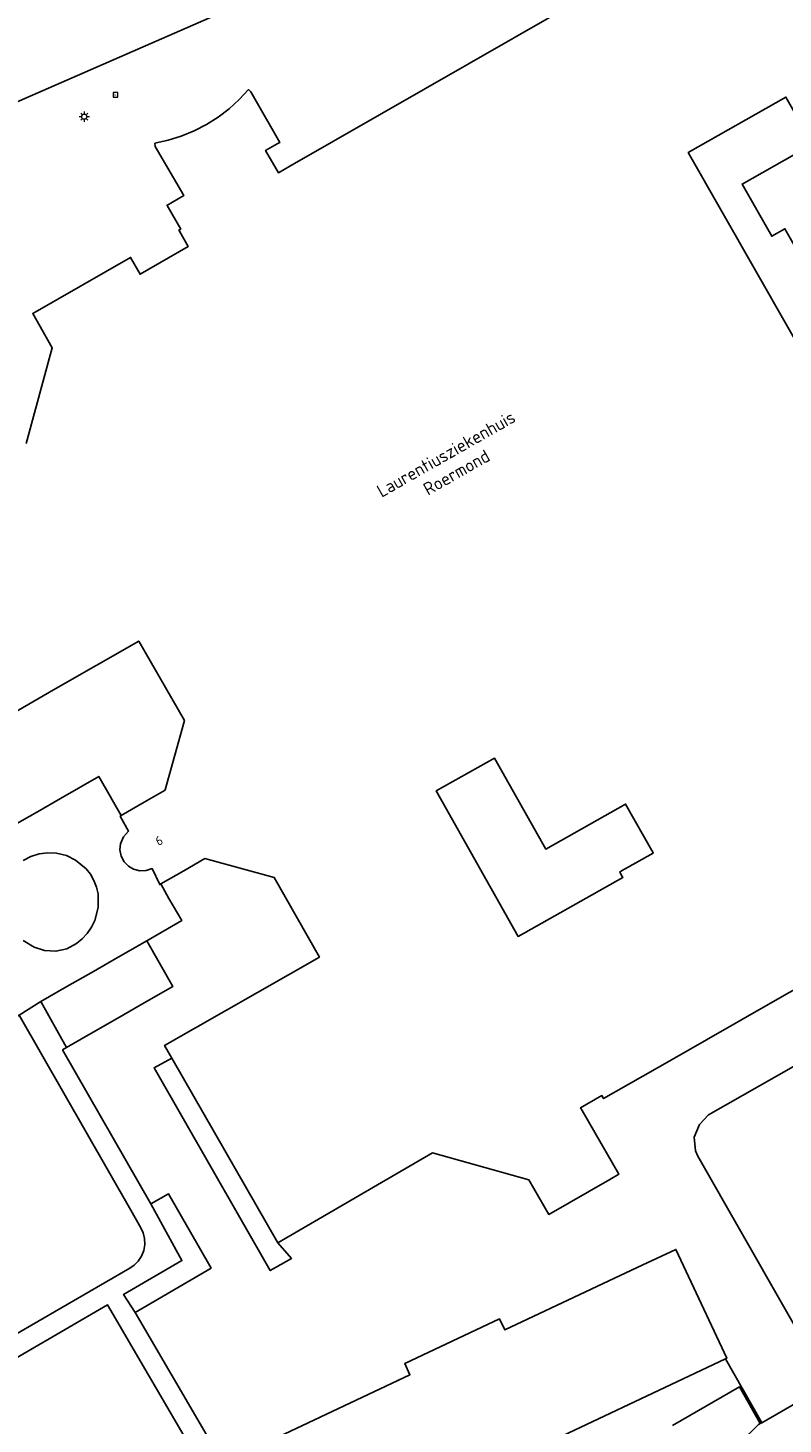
# Model space of a CAD drawing. Header units: metres. Extents: x 197147 to 199131, y 355511 to 356703.
# Tile 51 of 225: x 197740 to 197814, y 355943 to 356080. Entities that reach past the tile are written whole.
import ezdxf
from ezdxf.enums import TextEntityAlignment as Align

# ---------------------------------------------------------------- set-up
doc = ezdxf.new("R2010")
doc.units = ezdxf.units.M
for name, color, linetype in [('B-WE-GR-GRAS-GV', 252, 'Continuous'), ('B-WE-GR-GROENVOORZIENING-GV', 252, 'Continuous'), ('B-WE-IE-MEUBILAIR_WEGMEUBILAIR-S', 252, 'Continuous'), ('B-WE-OG-BEBOUWING-GV', 252, 'Continuous'), ('B-WE-OG-BEBOUWING_HUISNUMMER-T18', 252, 'Continuous'), ('B-WE-OG-BEBOUWING_STRAATNAAM-T35', 252, 'Continuous'), ('B-WE-OG-TERREIN_ERF-GV', 252, 'Continuous'), ('B-WE-RI-HWA_KOLK-S', 253, 'Continuous'), ('B-WE-VH-VERHARDING_ASFALT-GV', 253, 'Continuous'), ('B-WE-VH-VERHARDING_GESLOTEN-GV', 253, 'Continuous'), ('B-WE-VH-VERHARDING_HALFVERHARDING-GV', 253, 'Continuous'), ('B-WE-VH-VERHARDING_OPEN-GV', 253, 'Continuous')]:
    doc.layers.add(name, color=color, linetype=linetype)
doc.styles.add('NLCS-ISO-M-T18', font='NLCS-ISO.ttf', dxfattribs={"height": 1.8})
doc.styles.add('NLCS-ISO-M200-T25', font='NLCS-ISO.ttf')

# ---------------------------------------------------------------- blocks, each defined once
blk = doc.blocks.new('BGT-LICHTMAST-SO')
at = {"color": 0, "linetype": 'ByBlock', "lineweight": 18}
for points in [[(-1.25, 0), (-2, 0)], [(-1.41, 1.41), (-0.88, 0.88)], [(0, 2), (0, 1.25)], [(0.88, 0.88), (1.41, 1.41)], [(2, 0), (1.25, 0)], [(-1.41, -1.41), (-0.88, -0.88)], [(0, -1.25), (0, -2)], [(0.88, -0.88), (1.41, -1.41)]]:
    blk.add_lwpolyline(points, dxfattribs=at)
blk.add_circle((0, 0), 1, dxfattribs=at)
blk = doc.blocks.new('BGT-KOLK-SO')
at = {"color": 0, "linetype": 'ByBlock', "lineweight": 18}
blk.add_lwpolyline([(-0.045, -0.045), (0.045, -0.045), (0.045, 0.045), (-0.045, 0.045)], close=True, dxfattribs=at)
at = {"color": 0, "linetype": 'ByBlock', "lineweight": 18, "style": 'NLCS-ISO-M-T18'}
blk.add_text('k', height=0.06, dxfattribs=at).set_placement((0, 0), align=Align.MIDDLE_CENTER)

msp = doc.modelspace()

# ---------------------------------------------------------------- linework, layer by layer
at = {"layer": 'B-WE-GR-GRAS-GV', "flags": 128}
msp.add_lwpolyline([(197720.564, 355972.385), (197732.103, 355947.875), (197750.195, 355958.35), (197750.626, 355958.655), (197751.015, 355959.057), (197751.33, 355959.547), (197751.545, 355960.101), (197751.643, 355960.687), (197751.622, 355961.268), (197751.493, 355961.812), (197751.278, 355962.295), (197750.293, 355964.054), (197739.33, 355983.177), (197720.564, 355972.385)], dxfattribs=at)
at = {"layer": 'B-WE-GR-GROENVOORZIENING-GV', "flags": 128}
msp.add_lwpolyline([(197755.963, 355941.076), (197747.985, 355954.761), (197735.507, 355947.51), (197734.702, 355946.8), (197734.385, 355946.328), (197734.155, 355945.797), (197734.024, 355945.234), (197733.997, 355944.666), (197734.222, 355943.616), (197745.446, 355919.535), (197748.709, 355921.022), (197746.573, 355925.543), (197760.186, 355931.967), (197755.963, 355941.076)], dxfattribs=at)
at = {"layer": 'B-WE-OG-BEBOUWING-GV', "flags": 128}
for points in [[(197809.841, 356091.671), (197765.884, 356066.467), (197764.754, 356065.819), (197763.503, 356068.019), (197764.65, 356068.663), (197764.912, 356068.81), (197762.065, 356073.781), (197761.832, 356073.98), (197760.922, 356073.008), (197759.923, 356072.107), (197758.843, 356071.288), (197757.693, 356070.562), (197756.485, 356069.937), (197755.232, 356069.419), (197753.949, 356069.013), (197752.651, 356068.72), (197752.687, 356068.412), (197755.476, 356063.585), (197753.824, 356062.623), (197753.833, 356062.607), (197755.177, 356060.301), (197755.002, 356060.199), (197755.063, 356060.089), (197755.899, 356058.583), (197751.191, 356055.872), (197750.267, 356057.516), (197740.672, 356052.033), (197742.585, 356048.649), (197740.026, 356039.261)], [(197814.535, 356073.252), (197821.081, 356061.754), (197816.714, 356059.267), (197815.696, 356061.055), (197818.27, 356062.521), (197815.36, 356067.633), (197810.23, 356064.712), (197813.14, 356059.6), (197814.43, 356060.334), (197819.2, 356051.955), (197824.833, 356055.163), (197830.882, 356044.538), (197821.308, 356039.087), (197804.961, 356067.801), (197814.535, 356073.252)], [(197736.196, 356011.337), (197742.708, 356015.082), (197751.056, 356019.883), (197755.55, 356012.097), (197753.668, 356005.275), (197753.649, 356005.264), (197751.581, 356004.069), (197749.334, 356002.77), (197749.24, 356002.716), (197750.057, 356001.234), (197749.557, 356000.685), (197749.269, 356000), (197749.216, 355999.401), (197749.336, 355998.786), (197749.626, 355998.231), (197750.042, 355997.796), (197750.561, 355997.491), (197751.168, 355997.336), (197751.794, 355997.361), (197752.365, 355997.55), (197753.114, 355995.995), (197753.211, 355996.051)], [(197780.233, 356005.182), (197785.949, 356008.4), (197790.26, 356000.74), (197790.971, 355999.477), (197798.804, 356003.885), (197801.5, 355999.097), (197801.514, 355999.071), (197798.418, 355997.328), (197798.227, 355997.221), (197798.469, 355996.791), (197798.531, 355996.681), (197788.269, 355990.905), (197780.233, 356005.182)], [(197817.107, 355986.671), (197813.711, 355984.732), (197803.132, 355978.693), (197796.655, 355974.995), (197796.647, 355975.009), (197796.488, 355975.28), (197794.397, 355974.089), (197794.552, 355973.819), (197798.133, 355967.561), (197797.265, 355967.064), (197791.269, 355963.622), (197789.308, 355967.019), (197779.865, 355969.655), (197764.705, 355960.835), (197766.032, 355959.293), (197763.965, 355958.122), (197752.561, 355978.017), (197754.307, 355978.973), (197753.602, 355980.204), (197768.773, 355988.875), (197764.344, 355996.672), (197757.532, 355998.536), (197755.469, 355997.349), (197753.211, 355996.051), (197754.024, 355994.637), (197755.282, 355992.449), (197751.853, 355990.477), (197754.413, 355985.992), (197751.606, 355984.377), (197749.187, 355982.985), (197746.594, 355981.493), (197743.982, 355979.991), (197743.597, 355979.764), (197752.232, 355964.652), (197753.978, 355965.648), (197758.151, 355958.369), (197750.713, 355954.011), (197757.76, 355941.917)], [(197754.307, 355978.973), (197764.703, 355960.839), (197764.705, 355960.835)], [(197806.951, 355973.39), (197816.933, 355979.076)], [(197806.951, 355973.39), (197806.053, 355972.462), (197805.544, 355971.213), (197805.664, 355969.88), (197805.901, 355969.327), (197818.671, 355946.929), (197812.166, 355943.185), (197812.015, 355943.098), (197811.847, 355943.001), (197810.903, 355942.08), (197810.438, 355940.775), (197810.446, 355940.685), (197810.479, 355940.338), (197810.559, 355939.487), (197810.828, 355938.926), (197813.544, 355934.159), (197814.466, 355933.234)], [(197763.591, 355941.239), (197760.893, 355939.961), (197763.69, 355933.985), (197765.294, 355930.558), (197765.885, 355929.294), (197782.646, 355937.23), (197783.161, 355936.121), (197791.577, 355940.08), (197792.494, 355940.511), (197791.983, 355941.599), (197808.604, 355949.449), (197808.736, 355949.511), (197803.74, 355960.195), (197799.953, 355958.412), (197786.951, 355952.296), (197786.433, 355953.378), (197777.145, 355948.99), (197777.654, 355947.897), (197763.591, 355941.239)], [(197808.604, 355949.449), (197812.125, 355943.257), (197812.166, 355943.185)]]:
    msp.add_lwpolyline(points, dxfattribs=at)
at = {"layer": 'B-WE-OG-TERREIN_ERF-GV', "flags": 128}
for points in [[(197740.026, 356039.261), (197742.585, 356048.649), (197740.672, 356052.033), (197750.267, 356057.516), (197751.191, 356055.872), (197755.899, 356058.583), (197755.063, 356060.089), (197755.002, 356060.199), (197755.177, 356060.301), (197753.833, 356062.607), (197753.824, 356062.623), (197755.476, 356063.585), (197752.687, 356068.412), (197752.651, 356068.72), (197753.949, 356069.013), (197755.232, 356069.419), (197756.485, 356069.937), (197757.693, 356070.562), (197758.843, 356071.288), (197759.923, 356072.107), (197760.922, 356073.008), (197761.832, 356073.98), (197762.065, 356073.781), (197764.912, 356068.81), (197764.65, 356068.663), (197763.503, 356068.019), (197764.754, 356065.819), (197765.884, 356066.467), (197809.841, 356091.671)], [(197763.318, 356083.39), (197737.568, 356072.113)], [(197821.081, 356061.754), (197814.535, 356073.252), (197804.961, 356067.801), (197821.308, 356039.087), (197830.882, 356044.538), (197824.833, 356055.163), (197819.2, 356051.955), (197814.43, 356060.334), (197813.14, 356059.6), (197810.23, 356064.712), (197815.36, 356067.633), (197818.27, 356062.521), (197815.696, 356061.055), (197816.714, 356059.267), (197821.081, 356061.754)], [(197790.26, 356000.74), (197785.949, 356008.4), (197780.233, 356005.182), (197788.269, 355990.905), (197798.531, 355996.681), (197798.469, 355996.791), (197798.227, 355997.221), (197798.418, 355997.328), (197801.514, 355999.071), (197801.5, 355999.097), (197798.804, 356003.885), (197790.971, 355999.477), (197790.26, 356000.74)], [(197803.393, 355942.922), (197809.978, 355946.716), (197811.974, 355943.171), (197812.015, 355943.098), (197812.166, 355943.185), (197812.125, 355943.257), (197808.604, 355949.449), (197791.983, 355941.599)]]:
    msp.add_lwpolyline(points, dxfattribs=at)
at = {"layer": 'B-WE-VH-VERHARDING_ASFALT-GV', "flags": 128}
msp.add_lwpolyline([(197734.22, 356080.022), (197736.489, 356074.663), (197737.568, 356072.113), (197763.318, 356083.39)], dxfattribs=at)
at = {"layer": 'B-WE-VH-VERHARDING_GESLOTEN-GV', "flags": 128}
for points in [[(197743.982, 355979.991), (197741.471, 355984.508), (197739.33, 355983.177), (197750.293, 355964.054), (197751.278, 355962.295), (197751.493, 355961.812), (197751.622, 355961.268), (197751.643, 355960.687), (197751.545, 355960.101), (197751.33, 355959.547), (197751.015, 355959.057), (197750.626, 355958.655), (197750.195, 355958.35), (197732.103, 355947.875), (197734.222, 355943.616), (197733.997, 355944.666), (197734.024, 355945.234), (197734.155, 355945.797), (197734.385, 355946.328), (197734.702, 355946.8), (197735.507, 355947.51), (197747.985, 355954.761), (197755.963, 355941.076)], [(197757.76, 355941.917), (197750.713, 355954.011), (197749.57, 355955.784), (197755.291, 355959.101), (197752.232, 355964.652), (197743.597, 355979.764), (197743.982, 355979.991)], [(197814.466, 355933.234), (197813.544, 355934.159), (197810.828, 355938.926), (197810.559, 355939.487), (197810.479, 355940.338), (197810.278, 355940.232), (197809.817, 355939.989), (197809.666, 355940.284), (197810.271, 355940.595), (197810.446, 355940.685), (197810.438, 355940.775), (197810.903, 355942.08), (197811.847, 355943.001), (197812.015, 355943.098), (197811.974, 355943.171), (197809.978, 355946.716), (197803.393, 355942.922)]]:
    msp.add_lwpolyline(points, dxfattribs=at)
at = {"layer": 'B-WE-VH-VERHARDING_HALFVERHARDING-GV', "flags": 128}
for points in [[(197746.75, 355992.463), (197747.088, 355993.749), (197747.07, 355995.076), (197746.916, 355995.748), (197746.663, 355996.398), (197746.317, 355997.003), (197745.892, 355997.546), (197744.872, 355998.395), (197743.975, 355998.828), (197743.009, 355999.068), (197742.16, 355999.112), (197741.304, 355999.004), (197740.48, 355998.745), (197739.727, 355998.352)], [(197739.735, 355990.507), (197740.814, 355989.833), (197741.828, 355989.505), (197742.93, 355989.452), (197744.007, 355989.694), (197744.949, 355990.192), (197745.514, 355990.655), (197746.012, 355991.198), (197746.428, 355991.808), (197746.75, 355992.463)]]:
    msp.add_lwpolyline(points, dxfattribs=at)
at = {"layer": 'B-WE-VH-VERHARDING_OPEN-GV', "flags": 128}
for points in [[(197749.334, 356002.77), (197751.581, 356004.069), (197753.649, 356005.264), (197753.668, 356005.275), (197755.55, 356012.097), (197751.056, 356019.883), (197742.708, 356015.082), (197736.196, 356011.337), (197735.887, 356011.159), (197735.155, 356012.441)], [(197751.853, 355990.477), (197755.282, 355992.449), (197754.024, 355994.637), (197753.211, 355996.051), (197753.114, 355995.995), (197752.365, 355997.55), (197751.794, 355997.361), (197751.168, 355997.336), (197750.561, 355997.491), (197750.042, 355997.796), (197749.626, 355998.231), (197749.336, 355998.786), (197749.216, 355999.401), (197749.269, 356000), (197749.557, 356000.685), (197750.057, 356001.234), (197749.24, 356002.716), (197749.334, 356002.77), (197748.448, 356004.308), (197748.274, 356004.61), (197747.131, 356006.593), (197743.376, 356004.429), (197741.135, 356003.137), (197738.882, 356001.838)], [(197739.727, 355998.352), (197740.48, 355998.745), (197741.304, 355999.004), (197742.16, 355999.112), (197743.009, 355999.068)], [(197743.009, 355999.068), (197743.975, 355998.828), (197744.872, 355998.395), (197745.892, 355997.546), (197746.317, 355997.003), (197746.663, 355996.398), (197746.916, 355995.748), (197747.07, 355995.076), (197747.088, 355993.749), (197746.75, 355992.463), (197746.428, 355991.808), (197746.012, 355991.198), (197745.514, 355990.655), (197744.949, 355990.192), (197744.007, 355989.694), (197742.93, 355989.452), (197741.828, 355989.505), (197740.814, 355989.833), (197739.735, 355990.507)], [(197744.018, 355985.973), (197741.471, 355984.508), (197743.982, 355979.991), (197746.594, 355981.493), (197749.187, 355982.985), (197751.606, 355984.377), (197754.413, 355985.992), (197751.853, 355990.477), (197749.031, 355988.855), (197746.612, 355987.464), (197744.018, 355985.973)], [(197715.694, 355974.365), (197717.712, 355970.838), (197720.533, 355972.451), (197720.564, 355972.385), (197739.33, 355983.177), (197741.471, 355984.508)], [(197764.705, 355960.835), (197764.703, 355960.839), (197754.307, 355978.973), (197752.561, 355978.017), (197763.965, 355958.122), (197766.032, 355959.293), (197764.705, 355960.835)], [(197750.713, 355954.011), (197758.151, 355958.369), (197753.978, 355965.648), (197752.232, 355964.652), (197755.291, 355959.101), (197749.57, 355955.784), (197750.713, 355954.011)]]:
    msp.add_lwpolyline(points, dxfattribs=at)

# ---------------------------------------------------------------- block references
at = {"layer": 'B-WE-IE-MEUBILAIR_WEGMEUBILAIR-S', "xscale": 0.25, "yscale": 0.25, "zscale": 0.25}
msp.add_blockref('BGT-LICHTMAST-SO', (197745.718, 356071.328), dxfattribs=at)
at = {"layer": 'B-WE-RI-HWA_KOLK-S', "xscale": 5, "yscale": 5, "zscale": 5}
msp.add_blockref('BGT-KOLK-SO', (197748.782, 356073.473), dxfattribs=at)

# ---------------------------------------------------------------- texts
at = {"layer": 'B-WE-OG-BEBOUWING_HUISNUMMER-T18', "insert": (197753.056, 356000.305), "char_height": 0.9, "attachment_point": 5, "rotation": 27.6, "style": 'NLCS-ISO-M200-T25'}
msp.add_mtext('6', dxfattribs=at)
at = {"layer": 'B-WE-OG-BEBOUWING_STRAATNAAM-T35', "insert": (197781.712, 356037.336), "char_height": 1.25, "attachment_point": 5, "rotation": 29.65304, "style": 'NLCS-ISO-M200-T25'}
msp.add_mtext('Laurentiusziekenhuis \\PRoermond', dxfattribs=at)

doc.saveas('drawing.dxf')
